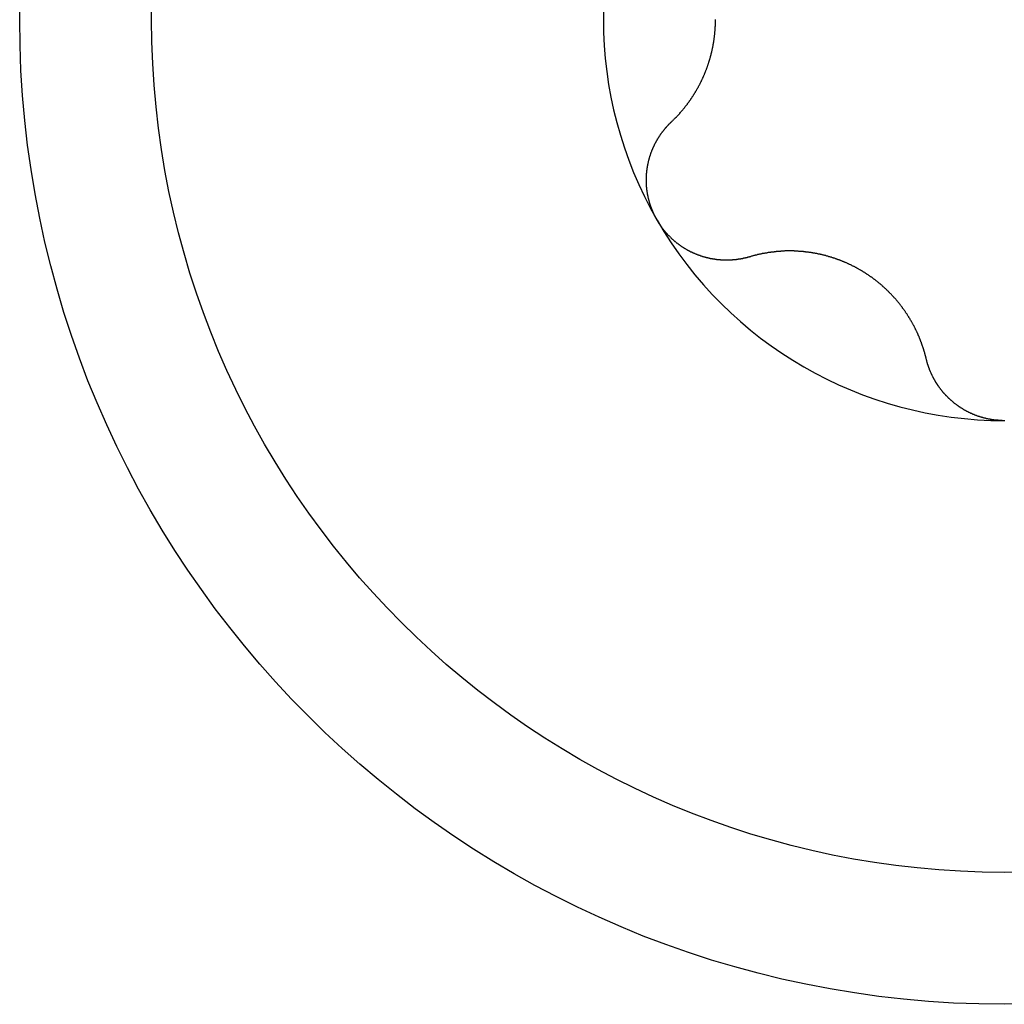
# Model space of a CAD drawing. Extents: x 1107 to 4046, y 937 to 3355.
# Tile 233 of 256: x 2130.63 to 2135.48, y 1823.38 to 1828.23. Entities that reach past the tile are written whole.
import ezdxf

# ---------------------------------------------------------------- set-up
doc = ezdxf.new("R2010")
doc.units = 0
doc.layers.add('KF_VIDA_L___C_REAR', color=7, linetype='CONTINUOUS')

# ---------------------------------------------------------------- blocks, each defined once
blk = doc.blocks.new('KF_VIDA_L___C_REAR')
at = {"layer": 'KF_VIDA_L___C_REAR'}
for points in [[(-53.1394, 138.518, 0), (-53.1377, 138.519, 0), (-53.1359, 138.521, 0), (-53.1342, 138.523, 0), (-53.1325, 138.524, 0), (-53.1307, 138.526, 0), (-53.129, 138.528, 0), (-53.1273, 138.529, 0), (-53.1256, 138.531, 0), (-53.1239, 138.533, 0), (-53.1222, 138.535, 0), (-53.1205, 138.536, 0), (-53.1188, 138.538, 0), (-53.1171, 138.54, 0), (-53.1155, 138.541, 0), (-53.1138, 138.543, 0), (-53.1121, 138.545, 0), (-53.1105, 138.547, 0), (-53.1088, 138.548, 0), (-53.1072, 138.55, 0), (-53.1056, 138.552, 0), (-53.1039, 138.554, 0), (-53.1023, 138.555, 0), (-53.1007, 138.557, 0), (-53.0991, 138.559, 0), (-53.0975, 138.561, 0), (-53.0959, 138.563, 0), (-53.0943, 138.564, 0), (-53.0928, 138.566, 0), (-53.0912, 138.568, 0), (-53.0896, 138.57, 0), (-53.0881, 138.572, 0), (-53.0865, 138.574, 0), (-53.085, 138.575, 0), (-53.0834, 138.577, 0), (-53.0819, 138.579, 0), (-53.0804, 138.581, 0), (-53.0789, 138.583, 0), (-53.0773, 138.585, 0), (-53.0758, 138.586, 0), (-53.0744, 138.588, 0), (-53.0729, 138.59, 0), (-53.0714, 138.592, 0), (-53.0699, 138.594, 0), (-53.0685, 138.596, 0), (-53.067, 138.598, 0), (-53.0655, 138.599, 0), (-53.0641, 138.601, 0), (-53.0627, 138.603, 0), (-53.0612, 138.605, 0), (-53.0598, 138.607, 0), (-53.0584, 138.609, 0), (-53.057, 138.611, 0), (-53.0556, 138.613, 0), (-53.0542, 138.615, 0), (-53.0528, 138.617, 0), (-53.0515, 138.618, 0), (-53.0501, 138.62, 0), (-53.0487, 138.622, 0), (-53.0474, 138.624, 0), (-53.046, 138.626, 0), (-53.0447, 138.628, 0), (-53.0434, 138.63, 0), (-53.042, 138.632, 0), (-53.0407, 138.634, 0), (-53.0394, 138.636, 0), (-53.0381, 138.638, 0), (-53.0368, 138.64, 0), (-53.0355, 138.642, 0), (-53.0343, 138.644, 0), (-53.033, 138.646, 0), (-53.0317, 138.648, 0), (-53.0304, 138.65, 0), (-53.0292, 138.652, 0), (-53.0279, 138.654, 0), (-53.0266, 138.656, 0), (-53.0254, 138.658, 0), (-53.0241, 138.66, 0), (-53.0229, 138.662, 0), (-53.0216, 138.664, 0), (-53.0204, 138.666, 0), (-53.0192, 138.668, 0), (-53.0179, 138.67, 0), (-53.0167, 138.672, 0), (-53.0155, 138.674, 0), (-53.0143, 138.677, 0), (-53.013, 138.679, 0), (-53.0118, 138.681, 0), (-53.0106, 138.683, 0), (-53.0094, 138.685, 0), (-53.0082, 138.687, 0), (-53.0071, 138.689, 0), (-53.0059, 138.692, 0), (-53.0047, 138.694, 0), (-53.0035, 138.696, 0), (-53.0024, 138.698, 0), (-53.0012, 138.7, 0), (-53.0001, 138.703, 0), (-52.9989, 138.705, 0), (-52.9978, 138.707, 0), (-52.9966, 138.709, 0), (-52.9955, 138.712, 0), (-52.9944, 138.714, 0), (-52.9933, 138.716, 0), (-52.9922, 138.718, 0), (-52.9911, 138.721, 0), (-52.99, 138.723, 0), (-52.9889, 138.725, 0), (-52.9878, 138.728, 0), (-52.9867, 138.73, 0), (-52.9856, 138.732, 0), (-52.9846, 138.735, 0), (-52.9835, 138.737, 0), (-52.9825, 138.739, 0), (-52.9814, 138.742, 0), (-52.9804, 138.744, 0), (-52.9794, 138.746, 0), (-52.9784, 138.749, 0), (-52.9773, 138.751, 0), (-52.9763, 138.753, 0), (-52.9753, 138.756, 0), (-52.9744, 138.758, 0), (-52.9734, 138.761, 0), (-52.9724, 138.763, 0), (-52.9714, 138.765, 0), (-52.9705, 138.768, 0), (-52.9695, 138.77, 0), (-52.9686, 138.773, 0), (-52.9677, 138.775, 0), (-52.9667, 138.778, 0), (-52.9658, 138.78, 0), (-52.9649, 138.782, 0), (-52.964, 138.785, 0), (-52.9631, 138.787, 0), (-52.9622, 138.79, 0), (-52.9614, 138.792, 0), (-52.9605, 138.795, 0), (-52.9596, 138.797, 0), (-52.9588, 138.8, 0), (-52.958, 138.802, 0), (-52.9571, 138.805, 0), (-52.9563, 138.807, 0), (-52.9555, 138.81, 0), (-52.9547, 138.812, 0), (-52.9539, 138.815, 0), (-52.9531, 138.817, 0), (-52.9524, 138.82, 0), (-52.9516, 138.822, 0), (-52.9509, 138.825, 0), (-52.9501, 138.827, 0), (-52.9494, 138.83, 0), (-52.9487, 138.832, 0), (-52.948, 138.835, 0), (-52.9473, 138.838, 0), (-52.9466, 138.84, 0), (-52.9459, 138.843, 0), (-52.9452, 138.845, 0), (-52.9445, 138.848, 0), (-52.9439, 138.85, 0), (-52.9432, 138.853, 0), (-52.9426, 138.856, 0), (-52.942, 138.858, 0), (-52.9414, 138.861, 0), (-52.9408, 138.863, 0), (-52.9402, 138.866, 0), (-52.9396, 138.868, 0), (-52.939, 138.871, 0), (-52.9385, 138.874, 0), (-52.9379, 138.876, 0), (-52.9374, 138.879, 0), (-52.9368, 138.881, 0), (-52.9363, 138.884, 0), (-52.9358, 138.887, 0), (-52.9353, 138.889, 0), (-52.9348, 138.892, 0), (-52.9343, 138.894, 0), (-52.9338, 138.897, 0), (-52.9334, 138.9, 0), (-52.9329, 138.902, 0), (-52.9325, 138.905, 0), (-52.932, 138.908, 0), (-52.9316, 138.91, 0), (-52.9312, 138.913, 0), (-52.9308, 138.915, 0), (-52.9304, 138.918, 0), (-52.93, 138.921, 0), (-52.9296, 138.923, 0), (-52.9292, 138.926, 0), (-52.9289, 138.928, 0), (-52.9285, 138.931, 0), (-52.9282, 138.934, 0), (-52.9279, 138.936, 0), (-52.9276, 138.939, 0), (-52.9272, 138.942, 0), (-52.9269, 138.944, 0), (-52.9267, 138.947, 0), (-52.9264, 138.949, 0), (-52.9261, 138.952, 0), (-52.9259, 138.955, 0), (-52.9256, 138.957, 0), (-52.9254, 138.96, 0), (-52.9251, 138.962, 0), (-52.9249, 138.965, 0), (-52.9247, 138.968, 0), (-52.9245, 138.97, 0), (-52.9243, 138.973, 0), (-52.9241, 138.975, 0), (-52.924, 138.978, 0), (-52.9238, 138.981, 0), (-52.9237, 138.983, 0), (-52.9235, 138.986, 0), (-52.9234, 138.988, 0), (-52.9233, 138.991, 0), (-52.9232, 138.993, 0), (-52.9231, 138.996, 0), (-52.923, 138.999, 0), (-52.9229, 139.001, 0), (-52.9228, 139.004, 0), (-52.9228, 139.006, 0), (-52.9227, 139.009, 0), (-52.9227, 139.011, 0), (-52.9226, 139.014, 0), (-52.9226, 139.017, 0), (-52.9226, 139.019, 0), (-52.9226, 139.022, 0)], [(-53.2104, 138.033, 0), (-53.2114, 138.035, 0), (-53.2125, 138.037, 0), (-53.2135, 138.038, 0), (-53.2145, 138.04, 0), (-53.2156, 138.042, 0), (-53.2166, 138.044, 0), (-53.2175, 138.046, 0), (-53.2185, 138.048, 0), (-53.2195, 138.05, 0), (-53.2205, 138.051, 0), (-53.2214, 138.053, 0), (-53.2224, 138.055, 0), (-53.2233, 138.057, 0), (-53.2242, 138.059, 0), (-53.2251, 138.061, 0), (-53.226, 138.063, 0), (-53.2269, 138.065, 0), (-53.2278, 138.067, 0), (-53.2287, 138.069, 0), (-53.2296, 138.071, 0), (-53.2304, 138.073, 0), (-53.2313, 138.075, 0), (-53.2321, 138.077, 0), (-53.2329, 138.079, 0), (-53.2337, 138.081, 0), (-53.2346, 138.083, 0), (-53.2353, 138.085, 0), (-53.2361, 138.087, 0), (-53.2369, 138.089, 0), (-53.2377, 138.091, 0), (-53.2384, 138.093, 0), (-53.2392, 138.095, 0), (-53.2399, 138.097, 0), (-53.2406, 138.099, 0), (-53.2413, 138.101, 0), (-53.242, 138.103, 0), (-53.2427, 138.105, 0), (-53.2434, 138.107, 0), (-53.2441, 138.109, 0), (-53.2447, 138.111, 0), (-53.2454, 138.113, 0), (-53.246, 138.115, 0), (-53.2466, 138.117, 0), (-53.2472, 138.119, 0), (-53.2478, 138.121, 0), (-53.2484, 138.123, 0), (-53.249, 138.126, 0), (-53.2496, 138.128, 0), (-53.2501, 138.13, 0), (-53.2507, 138.132, 0), (-53.2512, 138.134, 0), (-53.2518, 138.136, 0), (-53.2523, 138.138, 0), (-53.2528, 138.14, 0), (-53.2533, 138.142, 0), (-53.2537, 138.144, 0), (-53.2542, 138.147, 0), (-53.2547, 138.149, 0), (-53.2551, 138.151, 0), (-53.2556, 138.153, 0), (-53.256, 138.155, 0), (-53.2564, 138.157, 0), (-53.2568, 138.159, 0), (-53.2572, 138.161, 0), (-53.2576, 138.164, 0), (-53.2579, 138.166, 0), (-53.2583, 138.168, 0), (-53.2586, 138.17, 0), (-53.2589, 138.172, 0), (-53.2593, 138.174, 0), (-53.2596, 138.176, 0), (-53.2599, 138.179, 0), (-53.2601, 138.181, 0), (-53.2604, 138.183, 0), (-53.2607, 138.185, 0), (-53.2609, 138.187, 0), (-53.2612, 138.189, 0), (-53.2614, 138.191, 0), (-53.2616, 138.194, 0), (-53.2618, 138.196, 0), (-53.262, 138.198, 0), (-53.2621, 138.2, 0), (-53.2623, 138.202, 0), (-53.2625, 138.204, 0), (-53.2626, 138.206, 0), (-53.2627, 138.209, 0), (-53.2628, 138.211, 0), (-53.2629, 138.213, 0), (-53.263, 138.215, 0), (-53.2631, 138.217, 0), (-53.2632, 138.219, 0), (-53.2632, 138.221, 0), (-53.2632, 138.224, 0), (-53.2633, 138.226, 0), (-53.2633, 138.228, 0), (-53.2633, 138.23, 0), (-53.2633, 138.232, 0), (-53.2633, 138.234, 0), (-53.2632, 138.236, 0), (-53.2632, 138.239, 0), (-53.2631, 138.241, 0), (-53.2631, 138.243, 0), (-53.263, 138.245, 0), (-53.2629, 138.247, 0), (-53.2628, 138.249, 0), (-53.2627, 138.251, 0), (-53.2626, 138.254, 0), (-53.2624, 138.256, 0), (-53.2623, 138.258, 0), (-53.2621, 138.26, 0), (-53.2619, 138.262, 0), (-53.2618, 138.264, 0), (-53.2616, 138.266, 0), (-53.2614, 138.268, 0), (-53.2612, 138.27, 0), (-53.2609, 138.273, 0), (-53.2607, 138.275, 0), (-53.2605, 138.277, 0), (-53.2602, 138.279, 0), (-53.2599, 138.281, 0), (-53.2597, 138.283, 0), (-53.2594, 138.285, 0), (-53.2591, 138.287, 0), (-53.2588, 138.289, 0), (-53.2584, 138.291, 0), (-53.2581, 138.293, 0), (-53.2578, 138.295, 0), (-53.2574, 138.298, 0), (-53.2571, 138.3, 0), (-53.2567, 138.302, 0), (-53.2563, 138.304, 0), (-53.2559, 138.306, 0), (-53.2555, 138.308, 0), (-53.2551, 138.31, 0), (-53.2547, 138.312, 0), (-53.2542, 138.314, 0), (-53.2538, 138.316, 0), (-53.2533, 138.318, 0), (-53.2529, 138.32, 0), (-53.2524, 138.322, 0), (-53.2519, 138.324, 0), (-53.2514, 138.326, 0), (-53.2509, 138.328, 0), (-53.2504, 138.33, 0), (-53.2499, 138.332, 0), (-53.2494, 138.334, 0), (-53.2489, 138.336, 0), (-53.2483, 138.338, 0), (-53.2478, 138.34, 0), (-53.2472, 138.342, 0), (-53.2466, 138.344, 0), (-53.246, 138.346, 0), (-53.2454, 138.348, 0), (-53.2448, 138.35, 0), (-53.2442, 138.352, 0), (-53.2436, 138.353, 0), (-53.243, 138.355, 0), (-53.2423, 138.357, 0), (-53.2417, 138.359, 0), (-53.241, 138.361, 0), (-53.2404, 138.363, 0), (-53.2397, 138.365, 0), (-53.239, 138.367, 0), (-53.2383, 138.369, 0), (-53.2376, 138.37, 0), (-53.2369, 138.372, 0), (-53.2362, 138.374, 0), (-53.2355, 138.376, 0), (-53.2348, 138.378, 0), (-53.234, 138.38, 0), (-53.2333, 138.381, 0), (-53.2325, 138.383, 0), (-53.2318, 138.385, 0), (-53.231, 138.387, 0), (-53.2302, 138.389, 0), (-53.2294, 138.39, 0), (-53.2286, 138.392, 0), (-53.2278, 138.394, 0), (-53.227, 138.396, 0), (-53.2261, 138.398, 0), (-53.2253, 138.399, 0), (-53.2244, 138.401, 0), (-53.2236, 138.403, 0), (-53.2227, 138.405, 0), (-53.2218, 138.407, 0), (-53.2209, 138.408, 0), (-53.22, 138.41, 0), (-53.2191, 138.412, 0), (-53.2182, 138.414, 0), (-53.2173, 138.415, 0), (-53.2164, 138.417, 0), (-53.2154, 138.419, 0), (-53.2145, 138.421, 0), (-53.2135, 138.422, 0), (-53.2125, 138.424, 0), (-53.2115, 138.426, 0), (-53.2106, 138.427, 0), (-53.2096, 138.429, 0), (-53.2086, 138.431, 0), (-53.2075, 138.433, 0), (-53.2065, 138.434, 0), (-53.2055, 138.436, 0), (-53.2044, 138.438, 0), (-53.2034, 138.439, 0), (-53.2023, 138.441, 0), (-53.2013, 138.443, 0), (-53.2002, 138.444, 0), (-53.1991, 138.446, 0), (-53.198, 138.448, 0), (-53.1969, 138.449, 0), (-53.1958, 138.451, 0), (-53.1947, 138.453, 0), (-53.1936, 138.454, 0), (-53.1924, 138.456, 0), (-53.1913, 138.458, 0), (-53.1902, 138.459, 0), (-53.189, 138.461, 0), (-53.1878, 138.462, 0), (-53.1867, 138.464, 0), (-53.1855, 138.466, 0), (-53.1843, 138.467, 0), (-53.1831, 138.469, 0), (-53.1819, 138.47, 0), (-53.1807, 138.472, 0), (-53.1795, 138.474, 0), (-53.1782, 138.475, 0), (-53.177, 138.477, 0), (-53.1757, 138.478, 0), (-53.1745, 138.48, 0), (-53.1732, 138.481, 0), (-53.172, 138.483, 0), (-53.1707, 138.484, 0), (-53.1694, 138.486, 0), (-53.1681, 138.487, 0), (-53.1668, 138.489, 0), (-53.1655, 138.49, 0), (-53.1642, 138.492, 0), (-53.1629, 138.493, 0), (-53.1616, 138.495, 0), (-53.1602, 138.496, 0), (-53.1589, 138.498, 0), (-53.1576, 138.499, 0), (-53.1562, 138.501, 0), (-53.1548, 138.502, 0), (-53.1535, 138.504, 0), (-53.1521, 138.505, 0), (-53.1507, 138.507, 0), (-53.1493, 138.508, 0), (-53.1479, 138.509, 0), (-53.1465, 138.511, 0), (-53.1451, 138.512, 0), (-53.1437, 138.514, 0), (-53.1423, 138.515, 0), (-53.1409, 138.516, 0), (-53.1394, 138.518, 0)], [(-52.7551, 137.852, 0), (-52.757, 137.851, 0), (-52.7589, 137.851, 0), (-52.7608, 137.85, 0), (-52.7627, 137.85, 0), (-52.7646, 137.849, 0), (-52.7665, 137.849, 0), (-52.7684, 137.848, 0), (-52.7704, 137.848, 0), (-52.7723, 137.847, 0), (-52.7742, 137.847, 0), (-52.7761, 137.846, 0), (-52.7781, 137.846, 0), (-52.78, 137.845, 0), (-52.7819, 137.845, 0), (-52.7839, 137.845, 0), (-52.7858, 137.844, 0), (-52.7878, 137.844, 0), (-52.7897, 137.843, 0), (-52.7917, 137.843, 0), (-52.7936, 137.843, 0), (-52.7956, 137.842, 0), (-52.7975, 137.842, 0), (-52.7995, 137.841, 0), (-52.8014, 137.841, 0), (-52.8034, 137.841, 0), (-52.8054, 137.84, 0), (-52.8073, 137.84, 0), (-52.8093, 137.84, 0), (-52.8113, 137.84, 0), (-52.8132, 137.839, 0), (-52.8152, 137.839, 0), (-52.8172, 137.839, 0), (-52.8192, 137.839, 0), (-52.8211, 137.838, 0), (-52.8231, 137.838, 0), (-52.8251, 137.838, 0), (-52.8271, 137.838, 0), (-52.829, 137.837, 0), (-52.831, 137.837, 0), (-52.833, 137.837, 0), (-52.835, 137.837, 0), (-52.837, 137.837, 0), (-52.839, 137.837, 0), (-52.8409, 137.836, 0), (-52.8429, 137.836, 0), (-52.8449, 137.836, 0), (-52.8469, 137.836, 0), (-52.8489, 137.836, 0), (-52.8509, 137.836, 0), (-52.8529, 137.836, 0), (-52.8548, 137.836, 0), (-52.8568, 137.836, 0), (-52.8588, 137.836, 0), (-52.8608, 137.836, 0), (-52.8628, 137.835, 0), (-52.8648, 137.835, 0), (-52.8668, 137.835, 0), (-52.8687, 137.835, 0), (-52.8707, 137.835, 0), (-52.8727, 137.835, 0), (-52.8747, 137.835, 0), (-52.8767, 137.836, 0), (-52.8787, 137.836, 0), (-52.8806, 137.836, 0), (-52.8826, 137.836, 0), (-52.8846, 137.836, 0), (-52.8866, 137.836, 0), (-52.8886, 137.836, 0), (-52.8905, 137.836, 0), (-52.8925, 137.836, 0), (-52.8945, 137.836, 0), (-52.8965, 137.836, 0), (-52.8984, 137.837, 0), (-52.9004, 137.837, 0), (-52.9024, 137.837, 0), (-52.9043, 137.837, 0), (-52.9063, 137.837, 0), (-52.9083, 137.837, 0), (-52.9102, 137.838, 0), (-52.9122, 137.838, 0), (-52.9141, 137.838, 0), (-52.9161, 137.838, 0), (-52.918, 137.839, 0), (-52.92, 137.839, 0), (-52.9219, 137.839, 0), (-52.9239, 137.839, 0), (-52.9258, 137.84, 0), (-52.9278, 137.84, 0), (-52.9297, 137.84, 0), (-52.9317, 137.84, 0), (-52.9337, 137.841, 0), (-52.9356, 137.841, 0), (-52.9376, 137.842, 0), (-52.9395, 137.842, 0), (-52.9415, 137.842, 0), (-52.9435, 137.843, 0), (-52.9454, 137.843, 0), (-52.9474, 137.843, 0), (-52.9494, 137.844, 0), (-52.9514, 137.844, 0), (-52.9533, 137.845, 0), (-52.9553, 137.845, 0), (-52.9573, 137.846, 0), (-52.9593, 137.846, 0), (-52.9612, 137.847, 0), (-52.9632, 137.847, 0), (-52.9652, 137.848, 0), (-52.9672, 137.848, 0), (-52.9692, 137.849, 0), (-52.9711, 137.849, 0), (-52.9731, 137.85, 0), (-52.9751, 137.85, 0), (-52.9771, 137.851, 0), (-52.979, 137.851, 0), (-52.981, 137.852, 0), (-52.983, 137.853, 0), (-52.985, 137.853, 0), (-52.987, 137.854, 0), (-52.9889, 137.854, 0), (-52.9909, 137.855, 0), (-52.9929, 137.856, 0), (-52.9948, 137.856, 0), (-52.9968, 137.857, 0), (-52.9988, 137.858, 0), (-53.0008, 137.858, 0), (-53.0027, 137.859, 0), (-53.0047, 137.86, 0), (-53.0067, 137.861, 0), (-53.0086, 137.861, 0), (-53.0106, 137.862, 0), (-53.0125, 137.863, 0), (-53.0145, 137.864, 0), (-53.0164, 137.864, 0), (-53.0184, 137.865, 0), (-53.0203, 137.866, 0), (-53.0223, 137.867, 0), (-53.0242, 137.868, 0), (-53.0262, 137.868, 0), (-53.0281, 137.869, 0), (-53.03, 137.87, 0), (-53.032, 137.871, 0), (-53.0339, 137.872, 0), (-53.0358, 137.873, 0), (-53.0377, 137.874, 0), (-53.0397, 137.875, 0), (-53.0416, 137.876, 0), (-53.0435, 137.876, 0), (-53.0454, 137.877, 0), (-53.0473, 137.878, 0), (-53.0492, 137.879, 0), (-53.0511, 137.88, 0), (-53.053, 137.881, 0), (-53.0549, 137.882, 0), (-53.0568, 137.883, 0), (-53.0586, 137.884, 0), (-53.0605, 137.885, 0), (-53.0624, 137.886, 0), (-53.0642, 137.887, 0), (-53.0661, 137.888, 0), (-53.068, 137.89, 0), (-53.0698, 137.891, 0), (-53.0716, 137.892, 0), (-53.0735, 137.893, 0), (-53.0753, 137.894, 0), (-53.0771, 137.895, 0), (-53.079, 137.896, 0), (-53.0808, 137.897, 0), (-53.0826, 137.899, 0), (-53.0844, 137.9, 0), (-53.0862, 137.901, 0), (-53.088, 137.902, 0), (-53.0898, 137.903, 0), (-53.0915, 137.904, 0), (-53.0933, 137.906, 0), (-53.0951, 137.907, 0), (-53.0968, 137.908, 0), (-53.0986, 137.909, 0), (-53.1004, 137.911, 0), (-53.1021, 137.912, 0), (-53.1038, 137.913, 0), (-53.1056, 137.915, 0), (-53.1073, 137.916, 0), (-53.109, 137.917, 0), (-53.1107, 137.919, 0), (-53.1124, 137.92, 0), (-53.1141, 137.921, 0), (-53.1158, 137.923, 0), (-53.1175, 137.924, 0), (-53.1191, 137.925, 0), (-53.1208, 137.927, 0), (-53.1224, 137.928, 0), (-53.1241, 137.929, 0), (-53.1257, 137.931, 0), (-53.1274, 137.932, 0), (-53.129, 137.934, 0), (-53.1306, 137.935, 0), (-53.1322, 137.937, 0), (-53.1338, 137.938, 0), (-53.1354, 137.94, 0), (-53.137, 137.941, 0), (-53.1386, 137.942, 0), (-53.1402, 137.944, 0), (-53.1417, 137.945, 0), (-53.1433, 137.947, 0), (-53.1448, 137.948, 0), (-53.1464, 137.95, 0), (-53.1479, 137.952, 0), (-53.1494, 137.953, 0), (-53.1509, 137.955, 0), (-53.1524, 137.956, 0), (-53.1539, 137.958, 0), (-53.1554, 137.959, 0), (-53.1569, 137.961, 0), (-53.1584, 137.962, 0), (-53.1598, 137.964, 0), (-53.1613, 137.966, 0), (-53.1627, 137.967, 0), (-53.1642, 137.969, 0), (-53.1656, 137.97, 0), (-53.167, 137.972, 0), (-53.1684, 137.974, 0), (-53.1698, 137.975, 0), (-53.1712, 137.977, 0), (-53.1726, 137.979, 0), (-53.174, 137.98, 0), (-53.1753, 137.982, 0), (-53.1767, 137.984, 0), (-53.178, 137.985, 0), (-53.1793, 137.987, 0), (-53.1807, 137.989, 0), (-53.182, 137.99, 0), (-53.1833, 137.992, 0), (-53.1846, 137.994, 0), (-53.1859, 137.996, 0), (-53.1871, 137.997, 0), (-53.1884, 137.999, 0), (-53.1897, 138.001, 0), (-53.1909, 138.003, 0), (-53.1921, 138.004, 0), (-53.1933, 138.006, 0), (-53.1946, 138.008, 0), (-53.1958, 138.01, 0), (-53.197, 138.011, 0), (-53.1981, 138.013, 0), (-53.1993, 138.015, 0), (-53.2005, 138.017, 0), (-53.2016, 138.018, 0), (-53.2027, 138.02, 0), (-53.2039, 138.022, 0), (-53.205, 138.024, 0), (-53.2061, 138.026, 0), (-53.2072, 138.027, 0), (-53.2083, 138.029, 0), (-53.2093, 138.031, 0), (-53.2104, 138.033, 0)], [(-51.8843, 137.349, 0), (-51.8849, 137.352, 0), (-51.8855, 137.354, 0), (-51.886, 137.356, 0), (-51.8866, 137.359, 0), (-51.8872, 137.361, 0), (-51.8878, 137.363, 0), (-51.8884, 137.366, 0), (-51.8891, 137.368, 0), (-51.8897, 137.37, 0), (-51.8903, 137.373, 0), (-51.891, 137.375, 0), (-51.8916, 137.377, 0), (-51.8923, 137.38, 0), (-51.8929, 137.382, 0), (-51.8936, 137.384, 0), (-51.8943, 137.386, 0), (-51.895, 137.389, 0), (-51.8957, 137.391, 0), (-51.8964, 137.393, 0), (-51.8971, 137.396, 0), (-51.8978, 137.398, 0), (-51.8986, 137.4, 0), (-51.8993, 137.403, 0), (-51.9, 137.405, 0), (-51.9008, 137.407, 0), (-51.9015, 137.409, 0), (-51.9023, 137.412, 0), (-51.9031, 137.414, 0), (-51.9039, 137.416, 0), (-51.9047, 137.418, 0), (-51.9055, 137.421, 0), (-51.9063, 137.423, 0), (-51.9071, 137.425, 0), (-51.9079, 137.427, 0), (-51.9087, 137.43, 0), (-51.9096, 137.432, 0), (-51.9104, 137.434, 0), (-51.9112, 137.436, 0), (-51.9121, 137.439, 0), (-51.913, 137.441, 0), (-51.9138, 137.443, 0), (-51.9147, 137.445, 0), (-51.9156, 137.448, 0), (-51.9165, 137.45, 0), (-51.9174, 137.452, 0), (-51.9183, 137.454, 0), (-51.9192, 137.456, 0), (-51.9201, 137.459, 0), (-51.921, 137.461, 0), (-51.922, 137.463, 0), (-51.9229, 137.465, 0), (-51.9238, 137.467, 0), (-51.9248, 137.469, 0), (-51.9258, 137.472, 0), (-51.9267, 137.474, 0), (-51.9277, 137.476, 0), (-51.9287, 137.478, 0), (-51.9297, 137.48, 0), (-51.9306, 137.482, 0), (-51.9316, 137.484, 0), (-51.9326, 137.486, 0), (-51.9337, 137.489, 0), (-51.9347, 137.491, 0), (-51.9357, 137.493, 0), (-51.9367, 137.495, 0), (-51.9378, 137.497, 0), (-51.9388, 137.499, 0), (-51.9399, 137.501, 0), (-51.9409, 137.503, 0), (-51.942, 137.505, 0), (-51.9431, 137.508, 0), (-51.9442, 137.51, 0), (-51.9453, 137.512, 0), (-51.9464, 137.514, 0), (-51.9475, 137.516, 0), (-51.9487, 137.518, 0), (-51.9498, 137.52, 0), (-51.951, 137.522, 0), (-51.9521, 137.524, 0), (-51.9533, 137.527, 0), (-51.9545, 137.529, 0), (-51.9557, 137.531, 0), (-51.9569, 137.533, 0), (-51.9581, 137.535, 0), (-51.9594, 137.537, 0), (-51.9606, 137.539, 0), (-51.9619, 137.541, 0), (-51.9631, 137.543, 0), (-51.9644, 137.546, 0), (-51.9657, 137.548, 0), (-51.9669, 137.55, 0), (-51.9682, 137.552, 0), (-51.9696, 137.554, 0), (-51.9709, 137.556, 0), (-51.9722, 137.558, 0), (-51.9735, 137.56, 0), (-51.9749, 137.562, 0), (-51.9762, 137.565, 0), (-51.9776, 137.567, 0), (-51.979, 137.569, 0), (-51.9804, 137.571, 0), (-51.9818, 137.573, 0), (-51.9832, 137.575, 0), (-51.9846, 137.577, 0), (-51.986, 137.579, 0), (-51.9874, 137.581, 0), (-51.9889, 137.583, 0), (-51.9903, 137.586, 0), (-51.9918, 137.588, 0), (-51.9933, 137.59, 0), (-51.9948, 137.592, 0), (-51.9963, 137.594, 0), (-51.9978, 137.596, 0), (-51.9993, 137.598, 0), (-52.0008, 137.6, 0), (-52.0023, 137.602, 0), (-52.0039, 137.604, 0), (-52.0054, 137.606, 0), (-52.007, 137.608, 0), (-52.0085, 137.61, 0), (-52.0101, 137.612, 0), (-52.0117, 137.614, 0), (-52.0133, 137.617, 0), (-52.0149, 137.619, 0), (-52.0165, 137.621, 0), (-52.0181, 137.623, 0), (-52.0197, 137.625, 0), (-52.0214, 137.627, 0), (-52.023, 137.629, 0), (-52.0247, 137.631, 0), (-52.0264, 137.633, 0), (-52.028, 137.635, 0), (-52.0297, 137.637, 0), (-52.0314, 137.639, 0), (-52.0331, 137.641, 0), (-52.0348, 137.643, 0), (-52.0366, 137.645, 0), (-52.0383, 137.647, 0), (-52.04, 137.649, 0), (-52.0418, 137.651, 0), (-52.0435, 137.653, 0), (-52.0453, 137.655, 0), (-52.0471, 137.656, 0), (-52.0489, 137.658, 0), (-52.0506, 137.66, 0), (-52.0524, 137.662, 0), (-52.0543, 137.664, 0), (-52.0561, 137.666, 0), (-52.0579, 137.668, 0), (-52.0597, 137.67, 0), (-52.0616, 137.672, 0), (-52.0634, 137.674, 0), (-52.0653, 137.676, 0), (-52.0672, 137.677, 0), (-52.069, 137.679, 0), (-52.0709, 137.681, 0), (-52.0728, 137.683, 0), (-52.0747, 137.685, 0), (-52.0766, 137.687, 0), (-52.0785, 137.689, 0), (-52.0805, 137.69, 0), (-52.0824, 137.692, 0), (-52.0843, 137.694, 0), (-52.0863, 137.696, 0), (-52.0882, 137.698, 0), (-52.0902, 137.699, 0), (-52.0921, 137.701, 0), (-52.0941, 137.703, 0), (-52.0961, 137.705, 0), (-52.0981, 137.707, 0), (-52.1001, 137.708, 0), (-52.1021, 137.71, 0), (-52.1041, 137.712, 0), (-52.1061, 137.714, 0), (-52.1081, 137.715, 0), (-52.1101, 137.717, 0), (-52.1121, 137.719, 0), (-52.1142, 137.72, 0), (-52.1162, 137.722, 0), (-52.1183, 137.724, 0), (-52.1203, 137.725, 0), (-52.1224, 137.727, 0), (-52.1244, 137.729, 0), (-52.1265, 137.73, 0), (-52.1286, 137.732, 0), (-52.1307, 137.734, 0), (-52.1327, 137.735, 0), (-52.1348, 137.737, 0), (-52.1369, 137.739, 0), (-52.139, 137.74, 0), (-52.1411, 137.742, 0), (-52.1432, 137.743, 0), (-52.1453, 137.745, 0), (-52.1474, 137.746, 0), (-52.1496, 137.748, 0), (-52.1517, 137.75, 0), (-52.1538, 137.751, 0), (-52.1559, 137.753, 0), (-52.1581, 137.754, 0), (-52.1602, 137.756, 0), (-52.1624, 137.757, 0), (-52.1645, 137.759, 0), (-52.1666, 137.76, 0), (-52.1688, 137.762, 0), (-52.171, 137.763, 0), (-52.1731, 137.765, 0), (-52.1753, 137.766, 0), (-52.1774, 137.767, 0), (-52.1796, 137.769, 0), (-52.1818, 137.77, 0), (-52.184, 137.772, 0), (-52.1861, 137.773, 0), (-52.1883, 137.774, 0), (-52.1905, 137.776, 0), (-52.1927, 137.777, 0), (-52.1949, 137.779, 0), (-52.197, 137.78, 0), (-52.1992, 137.781, 0), (-52.2014, 137.783, 0), (-52.2036, 137.784, 0), (-52.2058, 137.785, 0), (-52.208, 137.786, 0), (-52.2102, 137.788, 0), (-52.2124, 137.789, 0), (-52.2146, 137.79, 0), (-52.2168, 137.792, 0), (-52.2191, 137.793, 0), (-52.2213, 137.794, 0), (-52.2235, 137.795, 0), (-52.2258, 137.796, 0), (-52.228, 137.798, 0), (-52.2303, 137.799, 0), (-52.2326, 137.8, 0), (-52.2349, 137.801, 0), (-52.2371, 137.803, 0), (-52.2394, 137.804, 0), (-52.2417, 137.805, 0), (-52.2441, 137.806, 0), (-52.2464, 137.807, 0), (-52.2487, 137.808, 0), (-52.251, 137.81, 0), (-52.2534, 137.811, 0), (-52.2557, 137.812, 0), (-52.2581, 137.813, 0), (-52.2604, 137.814, 0), (-52.2628, 137.815, 0), (-52.2652, 137.816, 0), (-52.2675, 137.817, 0), (-52.2699, 137.818, 0), (-52.2723, 137.82, 0), (-52.2747, 137.821, 0), (-52.2771, 137.822, 0), (-52.2795, 137.823, 0), (-52.2819, 137.824, 0), (-52.2843, 137.825, 0), (-52.2868, 137.826, 0), (-52.2892, 137.827, 0), (-52.2916, 137.828, 0), (-52.2941, 137.829, 0), (-52.2965, 137.83, 0), (-52.299, 137.831, 0), (-52.3014, 137.832, 0), (-52.3039, 137.833, 0), (-52.3063, 137.834, 0), (-52.3088, 137.835, 0), (-52.3113, 137.836, 0), (-52.3137, 137.837, 0), (-52.3162, 137.838, 0), (-52.3187, 137.838, 0), (-52.3212, 137.839, 0), (-52.3237, 137.84, 0), (-52.3262, 137.841, 0), (-52.3287, 137.842, 0), (-52.3312, 137.843, 0), (-52.3337, 137.844, 0), (-52.3362, 137.845, 0), (-52.3387, 137.846, 0), (-52.3413, 137.846, 0), (-52.3438, 137.847, 0), (-52.3463, 137.848, 0), (-52.3488, 137.849, 0), (-52.3514, 137.85, 0), (-52.3539, 137.85, 0), (-52.3564, 137.851, 0), (-52.359, 137.852, 0), (-52.3615, 137.853, 0), (-52.3641, 137.853, 0), (-52.3666, 137.854, 0), (-52.3692, 137.855, 0), (-52.3717, 137.856, 0), (-52.3743, 137.856, 0), (-52.3768, 137.857, 0), (-52.3794, 137.858, 0), (-52.382, 137.858, 0), (-52.3845, 137.859, 0), (-52.3871, 137.86, 0), (-52.3896, 137.86, 0), (-52.3922, 137.861, 0), (-52.3948, 137.862, 0), (-52.3974, 137.862, 0), (-52.3999, 137.863, 0), (-52.4025, 137.863, 0), (-52.4051, 137.864, 0), (-52.4076, 137.865, 0), (-52.4102, 137.865, 0), (-52.4128, 137.866, 0), (-52.4154, 137.866, 0), (-52.4179, 137.867, 0), (-52.4205, 137.867, 0), (-52.4231, 137.868, 0), (-52.4257, 137.868, 0), (-52.4282, 137.869, 0), (-52.4308, 137.869, 0), (-52.4334, 137.87, 0), (-52.436, 137.87, 0), (-52.4385, 137.871, 0), (-52.4411, 137.871, 0), (-52.4437, 137.872, 0), (-52.4463, 137.872, 0), (-52.4488, 137.872, 0), (-52.4514, 137.873, 0), (-52.454, 137.873, 0), (-52.4565, 137.874, 0), (-52.4591, 137.874, 0), (-52.4617, 137.874, 0), (-52.4643, 137.875, 0), (-52.4668, 137.875, 0), (-52.4694, 137.875, 0), (-52.4719, 137.876, 0), (-52.4745, 137.876, 0), (-52.4771, 137.876, 0), (-52.4796, 137.877, 0), (-52.4822, 137.877, 0), (-52.4847, 137.877, 0), (-52.4873, 137.877, 0), (-52.4898, 137.878, 0), (-52.4924, 137.878, 0), (-52.4949, 137.878, 0), (-52.4974, 137.878, 0), (-52.5, 137.879, 0), (-52.5025, 137.879, 0), (-52.505, 137.879, 0), (-52.5076, 137.879, 0), (-52.5101, 137.879, 0), (-52.5126, 137.879, 0), (-52.5151, 137.88, 0), (-52.5177, 137.88, 0), (-52.5202, 137.88, 0), (-52.5227, 137.88, 0), (-52.5252, 137.88, 0), (-52.5277, 137.88, 0), (-52.5302, 137.88, 0), (-52.5327, 137.88, 0), (-52.5352, 137.881, 0), (-52.5376, 137.881, 0), (-52.5401, 137.881, 0), (-52.5426, 137.881, 0), (-52.5451, 137.881, 0), (-52.5475, 137.881, 0), (-52.55, 137.881, 0), (-52.5524, 137.881, 0), (-52.5549, 137.881, 0), (-52.5573, 137.881, 0), (-52.5598, 137.881, 0), (-52.5622, 137.881, 0), (-52.5646, 137.881, 0), (-52.5671, 137.881, 0), (-52.5695, 137.881, 0), (-52.5719, 137.881, 0), (-52.5743, 137.881, 0), (-52.5767, 137.881, 0), (-52.5791, 137.881, 0), (-52.5815, 137.881, 0), (-52.5839, 137.88, 0), (-52.5863, 137.88, 0), (-52.5886, 137.88, 0), (-52.591, 137.88, 0), (-52.5933, 137.88, 0), (-52.5957, 137.88, 0), (-52.598, 137.88, 0), (-52.6004, 137.88, 0), (-52.6027, 137.879, 0), (-52.605, 137.879, 0), (-52.6074, 137.879, 0), (-52.6097, 137.879, 0), (-52.6121, 137.879, 0), (-52.6144, 137.879, 0), (-52.6167, 137.878, 0), (-52.6191, 137.878, 0), (-52.6214, 137.878, 0), (-52.6238, 137.878, 0), (-52.6261, 137.877, 0), (-52.6285, 137.877, 0), (-52.6308, 137.877, 0), (-52.6332, 137.877, 0), (-52.6355, 137.876, 0), (-52.6379, 137.876, 0), (-52.6402, 137.876, 0), (-52.6426, 137.876, 0), (-52.6449, 137.875, 0), (-52.6473, 137.875, 0), (-52.6496, 137.875, 0), (-52.652, 137.874, 0), (-52.6543, 137.874, 0), (-52.6567, 137.874, 0), (-52.659, 137.873, 0), (-52.6614, 137.873, 0), (-52.6638, 137.873, 0), (-52.6661, 137.872, 0), (-52.6685, 137.872, 0), (-52.6708, 137.871, 0), (-52.6732, 137.871, 0), (-52.6755, 137.871, 0), (-52.6779, 137.87, 0), (-52.6802, 137.87, 0), (-52.6826, 137.869, 0), (-52.685, 137.869, 0), (-52.6873, 137.869, 0), (-52.6897, 137.868, 0), (-52.692, 137.868, 0), (-52.6944, 137.867, 0), (-52.6967, 137.867, 0), (-52.6991, 137.866, 0), (-52.7014, 137.866, 0), (-52.7038, 137.865, 0), (-52.7061, 137.865, 0), (-52.7085, 137.864, 0), (-52.7108, 137.864, 0), (-52.7132, 137.863, 0), (-52.7155, 137.863, 0), (-52.7178, 137.862, 0), (-52.7202, 137.861, 0), (-52.7225, 137.861, 0), (-52.7249, 137.86, 0), (-52.7272, 137.86, 0), (-52.7295, 137.859, 0), (-52.7319, 137.858, 0), (-52.7342, 137.858, 0), (-52.7365, 137.857, 0), (-52.7389, 137.857, 0), (-52.7412, 137.856, 0), (-52.7435, 137.855, 0), (-52.7458, 137.855, 0), (-52.7481, 137.854, 0), (-52.7505, 137.853, 0), (-52.7528, 137.853, 0), (-52.7551, 137.852, 0)], [(-51.5, 137.045, 0), (-51.5021, 137.045, 0), (-51.5042, 137.045, 0), (-51.5063, 137.045, 0), (-51.5084, 137.045, 0), (-51.5106, 137.046, 0), (-51.5127, 137.046, 0), (-51.5148, 137.046, 0), (-51.5169, 137.046, 0), (-51.519, 137.046, 0), (-51.5212, 137.046, 0), (-51.5233, 137.046, 0), (-51.5254, 137.046, 0), (-51.5275, 137.046, 0), (-51.5297, 137.047, 0), (-51.5318, 137.047, 0), (-51.5339, 137.047, 0), (-51.5361, 137.047, 0), (-51.5382, 137.047, 0), (-51.5403, 137.048, 0), (-51.5424, 137.048, 0), (-51.5446, 137.048, 0), (-51.5467, 137.048, 0), (-51.5488, 137.048, 0), (-51.5509, 137.049, 0), (-51.5531, 137.049, 0), (-51.5552, 137.049, 0), (-51.5573, 137.05, 0), (-51.5595, 137.05, 0), (-51.5616, 137.05, 0), (-51.5637, 137.051, 0), (-51.5658, 137.051, 0), (-51.568, 137.051, 0), (-51.5701, 137.052, 0), (-51.5722, 137.052, 0), (-51.5743, 137.053, 0), (-51.5764, 137.053, 0), (-51.5785, 137.053, 0), (-51.5807, 137.054, 0), (-51.5828, 137.054, 0), (-51.5849, 137.055, 0), (-51.587, 137.055, 0), (-51.5891, 137.056, 0), (-51.5912, 137.056, 0), (-51.5933, 137.057, 0), (-51.5954, 137.057, 0), (-51.5975, 137.058, 0), (-51.5996, 137.058, 0), (-51.6017, 137.059, 0), (-51.6038, 137.059, 0), (-51.6059, 137.06, 0), (-51.6079, 137.061, 0), (-51.61, 137.061, 0), (-51.6121, 137.062, 0), (-51.6142, 137.062, 0), (-51.6163, 137.063, 0), (-51.6183, 137.064, 0), (-51.6204, 137.064, 0), (-51.6224, 137.065, 0), (-51.6245, 137.066, 0), (-51.6266, 137.066, 0), (-51.6286, 137.067, 0), (-51.6307, 137.068, 0), (-51.6327, 137.068, 0), (-51.6347, 137.069, 0), (-51.6368, 137.07, 0), (-51.6388, 137.071, 0), (-51.6408, 137.071, 0), (-51.6428, 137.072, 0), (-51.6449, 137.073, 0), (-51.6469, 137.074, 0), (-51.6489, 137.075, 0), (-51.6509, 137.075, 0), (-51.6529, 137.076, 0), (-51.6549, 137.077, 0), (-51.6568, 137.078, 0), (-51.6588, 137.079, 0), (-51.6608, 137.08, 0), (-51.6628, 137.08, 0), (-51.6647, 137.081, 0), (-51.6667, 137.082, 0), (-51.6687, 137.083, 0), (-51.6706, 137.084, 0), (-51.6725, 137.085, 0), (-51.6745, 137.086, 0), (-51.6764, 137.087, 0), (-51.6783, 137.088, 0), (-51.6802, 137.089, 0), (-51.6822, 137.09, 0), (-51.6841, 137.091, 0), (-51.686, 137.092, 0), (-51.6878, 137.093, 0), (-51.6897, 137.094, 0), (-51.6916, 137.095, 0), (-51.6935, 137.096, 0), (-51.6953, 137.097, 0), (-51.6972, 137.098, 0), (-51.699, 137.099, 0), (-51.7009, 137.1, 0), (-51.7027, 137.101, 0), (-51.7046, 137.103, 0), (-51.7064, 137.104, 0), (-51.7082, 137.105, 0), (-51.71, 137.106, 0), (-51.7118, 137.107, 0), (-51.7136, 137.108, 0), (-51.7154, 137.109, 0), (-51.7172, 137.111, 0), (-51.7189, 137.112, 0), (-51.7207, 137.113, 0), (-51.7225, 137.114, 0), (-51.7242, 137.115, 0), (-51.7259, 137.117, 0), (-51.7277, 137.118, 0), (-51.7294, 137.119, 0), (-51.7311, 137.12, 0), (-51.7328, 137.121, 0), (-51.7345, 137.123, 0), (-51.7362, 137.124, 0), (-51.7379, 137.125, 0), (-51.7396, 137.127, 0), (-51.7413, 137.128, 0), (-51.7429, 137.129, 0), (-51.7446, 137.13, 0), (-51.7462, 137.132, 0), (-51.7479, 137.133, 0), (-51.7495, 137.134, 0), (-51.7511, 137.136, 0), (-51.7527, 137.137, 0), (-51.7543, 137.138, 0), (-51.7559, 137.14, 0), (-51.7575, 137.141, 0), (-51.7591, 137.142, 0), (-51.7607, 137.144, 0), (-51.7622, 137.145, 0), (-51.7638, 137.147, 0), (-51.7653, 137.148, 0), (-51.7668, 137.149, 0), (-51.7684, 137.151, 0), (-51.7699, 137.152, 0), (-51.7714, 137.154, 0), (-51.7729, 137.155, 0), (-51.7744, 137.156, 0), (-51.7759, 137.158, 0), (-51.7773, 137.159, 0), (-51.7788, 137.161, 0), (-51.7802, 137.162, 0), (-51.7817, 137.164, 0), (-51.7831, 137.165, 0), (-51.7845, 137.167, 0), (-51.7859, 137.168, 0), (-51.7874, 137.169, 0), (-51.7887, 137.171, 0), (-51.7901, 137.172, 0), (-51.7915, 137.174, 0), (-51.7929, 137.175, 0), (-51.7942, 137.177, 0), (-51.7956, 137.178, 0), (-51.7969, 137.18, 0), (-51.7982, 137.181, 0), (-51.7995, 137.183, 0), (-51.8008, 137.184, 0), (-51.8021, 137.186, 0), (-51.8034, 137.187, 0), (-51.8047, 137.189, 0), (-51.806, 137.191, 0), (-51.8072, 137.192, 0), (-51.8084, 137.194, 0), (-51.8097, 137.195, 0), (-51.8109, 137.197, 0), (-51.8121, 137.198, 0), (-51.8133, 137.2, 0), (-51.8145, 137.201, 0), (-51.8157, 137.203, 0), (-51.8169, 137.205, 0), (-51.818, 137.206, 0), (-51.8192, 137.208, 0), (-51.8204, 137.209, 0), (-51.8215, 137.211, 0), (-51.8226, 137.213, 0), (-51.8238, 137.214, 0), (-51.8249, 137.216, 0), (-51.826, 137.217, 0), (-51.8271, 137.219, 0), (-51.8282, 137.221, 0), (-51.8293, 137.222, 0), (-51.8304, 137.224, 0), (-51.8315, 137.226, 0), (-51.8325, 137.227, 0), (-51.8336, 137.229, 0), (-51.8347, 137.231, 0), (-51.8357, 137.232, 0), (-51.8367, 137.234, 0), (-51.8378, 137.236, 0), (-51.8388, 137.237, 0), (-51.8398, 137.239, 0), (-51.8408, 137.241, 0), (-51.8418, 137.243, 0), (-51.8428, 137.244, 0), (-51.8438, 137.246, 0), (-51.8447, 137.248, 0), (-51.8457, 137.249, 0), (-51.8467, 137.251, 0), (-51.8476, 137.253, 0), (-51.8485, 137.255, 0), (-51.8495, 137.256, 0), (-51.8504, 137.258, 0), (-51.8513, 137.26, 0), (-51.8522, 137.262, 0), (-51.8531, 137.264, 0), (-51.854, 137.265, 0), (-51.8549, 137.267, 0), (-51.8557, 137.269, 0), (-51.8566, 137.271, 0), (-51.8574, 137.272, 0), (-51.8583, 137.274, 0), (-51.8591, 137.276, 0), (-51.8599, 137.278, 0), (-51.8608, 137.28, 0), (-51.8616, 137.282, 0), (-51.8624, 137.283, 0), (-51.8632, 137.285, 0), (-51.8639, 137.287, 0), (-51.8647, 137.289, 0), (-51.8655, 137.291, 0), (-51.8662, 137.293, 0), (-51.867, 137.294, 0), (-51.8677, 137.296, 0), (-51.8684, 137.298, 0), (-51.8691, 137.3, 0), (-51.8698, 137.302, 0), (-51.8705, 137.304, 0), (-51.8712, 137.306, 0), (-51.8719, 137.307, 0), (-51.8726, 137.309, 0), (-51.8732, 137.311, 0), (-51.8739, 137.313, 0), (-51.8745, 137.315, 0), (-51.8751, 137.317, 0), (-51.8758, 137.319, 0), (-51.8764, 137.321, 0), (-51.877, 137.322, 0), (-51.8776, 137.324, 0), (-51.8781, 137.326, 0), (-51.8787, 137.328, 0), (-51.8793, 137.33, 0), (-51.8798, 137.332, 0), (-51.8804, 137.334, 0), (-51.8809, 137.336, 0), (-51.8814, 137.338, 0), (-51.8819, 137.34, 0), (-51.8824, 137.342, 0), (-51.8829, 137.343, 0), (-51.8834, 137.345, 0), (-51.8839, 137.347, 0), (-51.8843, 137.349, 0)], [(-51.4979, 137.045, 0), (-51.5, 137.045, 0)]]:
    blk.add_polyline3d(points, dxfattribs=at)
for radius in [4.85, 4.2]:
    blk.add_circle((-51.5, 139.020369), radius, dxfattribs=at)
for start, end in [(150, 210), (210, 270)]:
    blk.add_arc((-51.5, 139.020369), 1.975, start, end, dxfattribs=at)

msp = doc.modelspace()

# ---------------------------------------------------------------- block references
at = {"layer": 'KF_VIDA_L___C_REAR'}
msp.add_blockref('KF_VIDA_L___C_REAR', (2186.9791, 1689.2132), dxfattribs=at)

doc.saveas('drawing.dxf')
